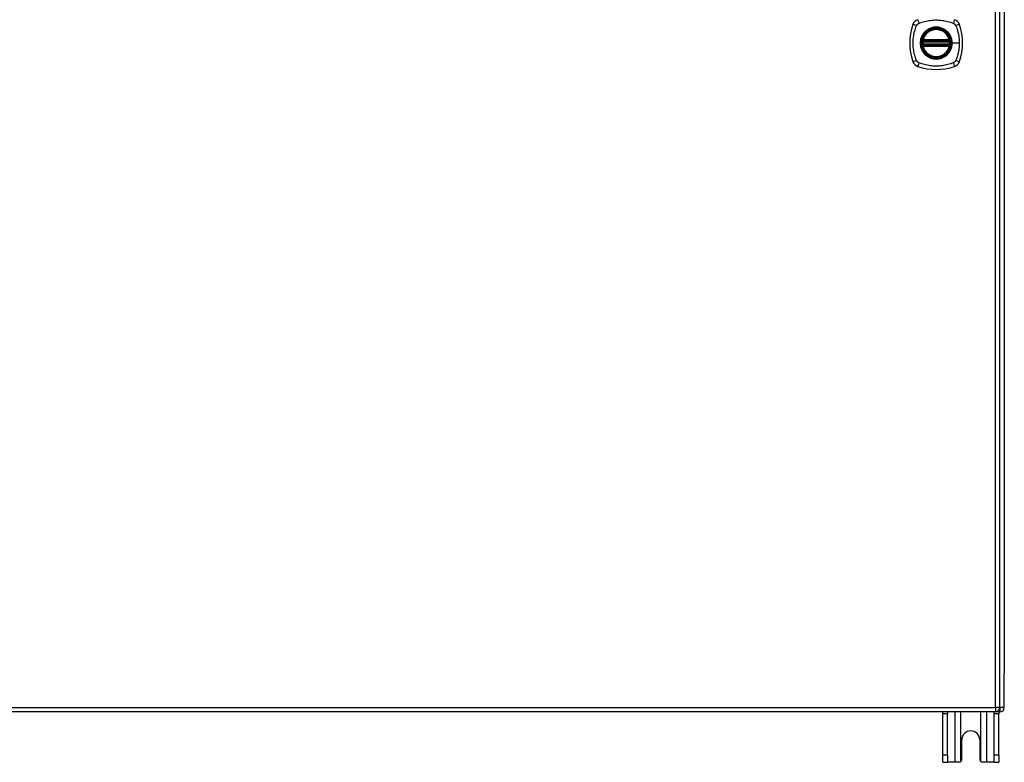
# Model space of a CAD drawing. Header units: inches. Extents: x 17 to 386, y 34 to 183.
# Tile 12 of 21: x 179 to 201, y 94 to 110. Entities that reach past the tile are written whole.
import ezdxf

# ---------------------------------------------------------------- set-up
doc = ezdxf.new("R2010")
doc.units = ezdxf.units.IN
doc.header["$MEASUREMENT"] = 0
doc.layers.add('Visible Edges(ANSI)', color=7, linetype='Continuous', lineweight=25)
doc.layers.add('Visible Tangent Edges(ANSI)', color=7, linetype='Continuous', lineweight=25)

msp = doc.modelspace()

# ---------------------------------------------------------------- linework, layer by layer
at = {"layer": 'Visible Edges(ANSI)'}
for p, q in [((201.179, 94.85), (201.179, 124.57)), ((201.278, 123.876), (201.278, 95.624)), ((199.459, 109.75), (200.052, 109.75)), ((200.052, 109.671), (199.459, 109.671)), ((199.463, 109.77), (200.048, 109.77)), ((200.048, 109.651), (199.463, 109.651)), ((201.278, 94.849), (201.278, 95.624)), ((201.08, 94.751), (129.475, 94.751)), ((201.179, 94.75), (130.144, 94.75)), ((199.903, 94.719), (199.903, 94.75)), ((199.903, 93.781), (199.903, 94.719)), ((200.008, 94.75), (200.008, 94.719)), ((200.008, 93.781), (200.008, 94.719)), ((201.048, 94.719), (201.048, 94.75)), ((201.048, 93.781), (201.048, 94.719)), ((201.153, 94.75), (201.153, 94.719)), ((201.153, 93.781), (201.153, 94.719)), ((200.325, 93.687), (200.325, 94.125)), ((200.731, 94.125), (200.731, 93.687)), ((199.903, 93.625), (199.903, 93.781)), ((200.008, 93.781), (200.008, 93.625)), ((201.048, 93.625), (201.048, 93.781)), ((201.153, 93.781), (201.153, 93.625)), ((199.903, 93.625), (200.008, 93.625)), ((200.172, 93.625), (200.008, 93.625)), ((200.263, 93.625), (200.172, 93.625)), ((200.884, 93.625), (200.793, 93.625)), ((201.048, 93.625), (200.884, 93.625)), ((201.048, 93.625), (201.153, 93.625))]:
    msp.add_line(p, q, dxfattribs=at)
at = {"layer": 'Visible Edges(ANSI)', "flags": 128}
for points in [[(199.447, 109.764), (199.447, 109.763), (199.447, 109.763), (199.447, 109.763), (199.447, 109.763), (199.447, 109.762), (199.447, 109.762), (199.447, 109.761), (199.446, 109.76), (199.446, 109.759), (199.446, 109.758), (199.446, 109.757), (199.446, 109.756), (199.446, 109.755), (199.445, 109.754), (199.445, 109.753), (199.445, 109.751), (199.445, 109.75), (199.445, 109.748), (199.445, 109.747), (199.444, 109.745), (199.444, 109.744), (199.444, 109.742), (199.444, 109.741), (199.444, 109.739)], [(199.444, 109.682), (199.444, 109.68), (199.444, 109.679), (199.444, 109.677), (199.444, 109.675), (199.445, 109.674), (199.445, 109.672), (199.445, 109.671), (199.445, 109.669), (199.445, 109.668), (199.445, 109.667), (199.446, 109.666), (199.446, 109.664), (199.446, 109.663), (199.446, 109.662), (199.446, 109.661), (199.446, 109.66), (199.447, 109.66), (199.447, 109.659), (199.447, 109.658), (199.447, 109.658), (199.447, 109.658), (199.447, 109.657), (199.447, 109.657), (199.447, 109.657)], [(200.067, 109.739), (200.067, 109.741), (200.067, 109.742), (200.067, 109.744), (200.066, 109.745), (200.066, 109.747), (200.066, 109.748), (200.066, 109.75), (200.066, 109.751), (200.066, 109.753), (200.065, 109.754), (200.065, 109.755), (200.065, 109.756), (200.065, 109.757), (200.065, 109.758), (200.065, 109.759), (200.064, 109.76), (200.064, 109.761), (200.064, 109.762), (200.064, 109.762), (200.064, 109.763), (200.064, 109.763), (200.064, 109.763), (200.064, 109.763), (200.064, 109.764)], [(200.064, 109.657), (200.064, 109.657), (200.064, 109.657), (200.064, 109.658), (200.064, 109.658), (200.064, 109.658), (200.064, 109.659), (200.064, 109.66), (200.064, 109.66), (200.065, 109.661), (200.065, 109.662), (200.065, 109.663), (200.065, 109.664), (200.065, 109.666), (200.065, 109.667), (200.066, 109.668), (200.066, 109.669), (200.066, 109.671), (200.066, 109.672), (200.066, 109.674), (200.066, 109.675), (200.067, 109.677), (200.067, 109.679), (200.067, 109.68), (200.067, 109.682)], [(200.307, 93.643), (200.305, 93.641), (200.304, 93.64), (200.302, 93.639), (200.301, 93.638), (200.299, 93.636), (200.297, 93.635), (200.296, 93.634), (200.294, 93.633), (200.292, 93.632), (200.29, 93.631), (200.288, 93.63), (200.286, 93.629), (200.284, 93.629), (200.282, 93.628), (200.28, 93.627), (200.279, 93.627), (200.277, 93.626), (200.275, 93.626), (200.273, 93.625), (200.271, 93.625), (200.269, 93.625), (200.267, 93.625), (200.265, 93.625), (200.263, 93.625)], [(200.793, 93.625), (200.791, 93.625), (200.789, 93.625), (200.787, 93.625), (200.785, 93.625), (200.783, 93.625), (200.781, 93.626), (200.779, 93.626), (200.777, 93.627), (200.775, 93.627), (200.773, 93.628), (200.771, 93.629), (200.77, 93.629), (200.768, 93.63), (200.766, 93.631), (200.764, 93.632), (200.762, 93.633), (200.76, 93.634), (200.759, 93.635), (200.757, 93.636), (200.755, 93.638), (200.754, 93.639), (200.752, 93.64), (200.751, 93.641), (200.749, 93.643)]]:
    msp.add_lwpolyline(points, dxfattribs=at)
at = {"layer": 'Visible Edges(ANSI)'}
for radius in [0.32, 0.315]:
    msp.add_circle((199.755, 109.71), radius, dxfattribs=at)
for centre, radius, start, end in [((200.444, 109.71), 1.28, 161.2278, 198.7722), ((199.401, 110.065), 0.177, 108.7722, 161.2278), ((200.11, 110.065), 0.177, 18.7722, 71.2278), ((199.066, 109.71), 1.28, 341.2278, 18.7722), ((199.755, 109.71), 0.313, 13.6344, 166.3656), ((199.755, 109.71), 0.313, 174.7499, 185.2501), ((199.755, 109.71), 0.313, 166.3656, 170.216), ((199.459, 109.762), 0.0118, 170.216, 270), ((199.459, 109.659), 0.0118, 90, 189.784), ((199.755, 109.71), 0.313, 189.784, 193.6344), ((199.463, 109.781), 0.0118, 166.3656, 270), ((199.463, 109.639), 0.0118, 90, 193.6344), ((199.755, 109.71), 0.313, 193.6344, 346.3656), ((200.048, 109.781), 0.0118, 270, 13.6344), ((200.048, 109.639), 0.0118, 346.3656, 90), ((200.052, 109.762), 0.0118, 270, 9.784), ((200.052, 109.659), 0.0118, 350.216, 90), ((199.755, 109.71), 0.313, 9.784, 13.6344), ((199.755, 109.71), 0.313, 346.3656, 350.216), ((199.755, 109.71), 0.313, 354.7499, 5.2501), ((199.401, 109.356), 0.177, 198.7722, 251.2278), ((199.755, 110.399), 1.28, 251.2278, 288.7722), ((200.11, 109.356), 0.177, 288.7722, 341.2278), ((201.08, 94.85), 0.099, 270, 0), ((201.179, 94.849), 0.099, 270, 0), ((200.528, 94.125), 0.203, 0, 180), ((200.263, 93.687), 0.062, 314.9335, 0), ((200.793, 93.687), 0.062, 180, 225.0665)]:
    msp.add_arc(centre, radius, start, end, dxfattribs=at)
at = {"layer": 'Visible Tangent Edges(ANSI)'}
for p, q in [((201.08, 94.85), (201.08, 124.57)), ((199.444, 109.739), (199.456, 109.738)), ((199.444, 109.682), (199.456, 109.683)), ((199.453, 109.763), (199.447, 109.764)), ((199.447, 109.657), (199.453, 109.658)), ((199.451, 109.784), (199.463, 109.781)), ((199.463, 109.639), (199.451, 109.637)), ((199.456, 109.738), (200.055, 109.738)), ((200.055, 109.683), (199.456, 109.683)), ((199.459, 109.75), (199.459, 109.76)), ((199.459, 109.661), (199.459, 109.671)), ((199.463, 109.77), (199.463, 109.781)), ((200.048, 109.781), (199.463, 109.781)), ((199.463, 109.76), (199.463, 109.77)), ((199.463, 109.76), (200.048, 109.76)), ((199.463, 109.651), (199.463, 109.661)), ((200.048, 109.661), (199.463, 109.661)), ((199.463, 109.639), (199.463, 109.651)), ((199.463, 109.639), (200.048, 109.639)), ((200.048, 109.781), (200.06, 109.784)), ((200.048, 109.781), (200.048, 109.77)), ((200.048, 109.77), (200.048, 109.76)), ((200.048, 109.661), (200.048, 109.651)), ((200.048, 109.651), (200.048, 109.639)), ((200.06, 109.637), (200.048, 109.639)), ((200.052, 109.76), (200.052, 109.75)), ((200.052, 109.671), (200.052, 109.661)), ((200.055, 109.738), (200.067, 109.739)), ((200.055, 109.683), (200.067, 109.682)), ((200.064, 109.764), (200.058, 109.763)), ((200.058, 109.658), (200.064, 109.657)), ((200.108, 109.71), (200.112, 109.71)), ((200.272, 109.71), (200.112, 109.71)), ((129.475, 94.85), (201.08, 94.85)), ((199.903, 94.719), (200.008, 94.719)), ((200.172, 94.75), (200.172, 93.625)), ((200.307, 93.643), (200.307, 94.75)), ((200.749, 94.75), (200.749, 93.643)), ((200.884, 93.625), (200.884, 94.75)), ((201.048, 94.719), (201.153, 94.719)), ((201.08, 94.85), (201.08, 94.751)), ((201.179, 94.85), (201.08, 94.85)), ((201.278, 94.849), (201.179, 94.849)), ((201.179, 94.84), (201.179, 94.75)), ((200.008, 93.781), (199.903, 93.781)), ((201.153, 93.781), (201.048, 93.781))]:
    msp.add_line(p, q, dxfattribs=at)
at = {"layer": 'Visible Tangent Edges(ANSI)', "flags": 128}
for points in [[(199.315, 109.322), (199.302, 109.355), (199.291, 109.386), (199.282, 109.418), (199.273, 109.449), (199.265, 109.481), (199.258, 109.514), (199.252, 109.546), (199.248, 109.579), (199.244, 109.611), (199.241, 109.644), (199.239, 109.677), (199.239, 109.71), (199.239, 109.743), (199.241, 109.776), (199.244, 109.809), (199.247, 109.842), (199.252, 109.874), (199.258, 109.907), (199.265, 109.939), (199.273, 109.971), (199.282, 110.003), (199.291, 110.034), (199.302, 110.065), (199.315, 110.099)], [(199.315, 110.099), (199.317, 110.102), (199.318, 110.104), (199.32, 110.107), (199.321, 110.11), (199.323, 110.112), (199.325, 110.115), (199.327, 110.117), (199.328, 110.12), (199.33, 110.122), (199.332, 110.125), (199.335, 110.127), (199.337, 110.129), (199.339, 110.131), (199.341, 110.133), (199.343, 110.135), (199.346, 110.137), (199.348, 110.139), (199.351, 110.141), (199.353, 110.143), (199.356, 110.144), (199.359, 110.146), (199.361, 110.148), (199.364, 110.149), (199.367, 110.15)], [(199.367, 110.15), (199.4, 110.164), (199.431, 110.175), (199.463, 110.184), (199.494, 110.193), (199.526, 110.201), (199.559, 110.208), (199.591, 110.213), (199.624, 110.218), (199.656, 110.222), (199.689, 110.225), (199.722, 110.226), (199.755, 110.227), (199.788, 110.226), (199.821, 110.225), (199.854, 110.222), (199.887, 110.218), (199.92, 110.213), (199.952, 110.208), (199.984, 110.201), (200.016, 110.193), (200.048, 110.184), (200.079, 110.175), (200.11, 110.164), (200.144, 110.15)], [(200.108, 109.71), (200.096, 109.619), (200.06, 109.534), (200.004, 109.461), (199.932, 109.405), (199.846, 109.37), (199.755, 109.358), (199.664, 109.37), (199.579, 109.406), (199.506, 109.461), (199.45, 109.534), (199.415, 109.619), (199.403, 109.711), (199.415, 109.802), (199.451, 109.887), (199.506, 109.96), (199.579, 110.015), (199.664, 110.051), (199.756, 110.062), (199.847, 110.05), (199.932, 110.015), (200.005, 109.959), (200.061, 109.886), (200.096, 109.802), (200.108, 109.71)], [(199.983, 109.985), (199.967, 109.998), (199.95, 110.009), (199.932, 110.02), (199.914, 110.03), (199.895, 110.038), (199.876, 110.046), (199.857, 110.052), (199.837, 110.058), (199.817, 110.062), (199.797, 110.065), (199.776, 110.067), (199.755, 110.067), (199.735, 110.067), (199.714, 110.065), (199.694, 110.062), (199.674, 110.058), (199.654, 110.052), (199.634, 110.046), (199.615, 110.038), (199.596, 110.03), (199.578, 110.02), (199.561, 110.009), (199.544, 109.998), (199.528, 109.985)], [(200.144, 110.15), (200.145, 110.15), (200.147, 110.149), (200.148, 110.148), (200.15, 110.148), (200.151, 110.147), (200.152, 110.146), (200.154, 110.145), (200.155, 110.144), (200.156, 110.144), (200.157, 110.143), (200.159, 110.142), (200.16, 110.141), (200.161, 110.14), (200.163, 110.139), (200.164, 110.138), (200.165, 110.137), (200.166, 110.136), (200.167, 110.135), (200.169, 110.134), (200.17, 110.133), (200.171, 110.132), (200.172, 110.131), (200.173, 110.13), (200.174, 110.129)], [(200.174, 110.129), (200.175, 110.128), (200.176, 110.127), (200.177, 110.126), (200.178, 110.125), (200.179, 110.123), (200.18, 110.122), (200.181, 110.121), (200.182, 110.12), (200.183, 110.119), (200.184, 110.117), (200.185, 110.116), (200.186, 110.115), (200.187, 110.114), (200.188, 110.112), (200.189, 110.111), (200.189, 110.11), (200.19, 110.109), (200.191, 110.107), (200.192, 110.106), (200.193, 110.104), (200.193, 110.103), (200.194, 110.102), (200.195, 110.1), (200.195, 110.099)], [(200.195, 110.099), (200.204, 110.081), (200.209, 110.065), (200.214, 110.05), (200.22, 110.034), (200.225, 110.019), (200.229, 110.003), (200.234, 109.987), (200.238, 109.971), (200.242, 109.955), (200.246, 109.939), (200.249, 109.923), (200.253, 109.907), (200.256, 109.891), (200.259, 109.875), (200.261, 109.858), (200.263, 109.842), (200.265, 109.826), (200.267, 109.809), (200.269, 109.793), (200.27, 109.776), (200.271, 109.76), (200.271, 109.743), (200.272, 109.727), (200.272, 109.71)], [(199.481, 109.938), (199.468, 109.922), (199.456, 109.905), (199.446, 109.887), (199.436, 109.869), (199.427, 109.85), (199.42, 109.831), (199.413, 109.812), (199.408, 109.792), (199.404, 109.772), (199.401, 109.751), (199.399, 109.731), (199.399, 109.71), (199.399, 109.69), (199.401, 109.669), (199.404, 109.649), (199.408, 109.629), (199.413, 109.609), (199.42, 109.589), (199.427, 109.57), (199.436, 109.551), (199.446, 109.533), (199.456, 109.516), (199.468, 109.499), (199.481, 109.483)], [(199.528, 109.985), (199.526, 109.983), (199.524, 109.981), (199.522, 109.98), (199.519, 109.978), (199.517, 109.976), (199.515, 109.974), (199.513, 109.972), (199.511, 109.97), (199.509, 109.968), (199.507, 109.966), (199.505, 109.964), (199.503, 109.963), (199.501, 109.961), (199.499, 109.959), (199.497, 109.957), (199.496, 109.955), (199.494, 109.953), (199.492, 109.95), (199.49, 109.948), (199.488, 109.946), (199.486, 109.944), (199.484, 109.942), (199.483, 109.94), (199.481, 109.938)], [(200.03, 109.938), (200.028, 109.94), (200.026, 109.942), (200.025, 109.944), (200.023, 109.946), (200.021, 109.948), (200.019, 109.95), (200.017, 109.953), (200.015, 109.955), (200.013, 109.957), (200.011, 109.959), (200.01, 109.961), (200.008, 109.963), (200.006, 109.964), (200.004, 109.966), (200.002, 109.968), (200, 109.97), (199.998, 109.972), (199.996, 109.974), (199.993, 109.976), (199.991, 109.978), (199.989, 109.98), (199.987, 109.981), (199.985, 109.983), (199.983, 109.985)], [(200.112, 109.71), (200.112, 109.721), (200.112, 109.731), (200.111, 109.741), (200.11, 109.751), (200.109, 109.762), (200.107, 109.772), (200.105, 109.782), (200.103, 109.792), (200.1, 109.802), (200.097, 109.812), (200.094, 109.822), (200.091, 109.831), (200.087, 109.841), (200.084, 109.85), (200.079, 109.86), (200.075, 109.869), (200.07, 109.878), (200.065, 109.887), (200.06, 109.896), (200.054, 109.905), (200.049, 109.913), (200.043, 109.922), (200.036, 109.93), (200.03, 109.938)], [(199.451, 109.784), (199.451, 109.783), (199.451, 109.782), (199.451, 109.781), (199.451, 109.78), (199.45, 109.779), (199.45, 109.778), (199.45, 109.778), (199.45, 109.777), (199.45, 109.776), (199.45, 109.775), (199.45, 109.774), (199.45, 109.773), (199.45, 109.772), (199.45, 109.771), (199.45, 109.77), (199.451, 109.769), (199.451, 109.768), (199.451, 109.767), (199.451, 109.766), (199.452, 109.766), (199.452, 109.765), (199.452, 109.764), (199.453, 109.763), (199.453, 109.763)], [(199.453, 109.658), (199.453, 109.657), (199.452, 109.657), (199.452, 109.656), (199.452, 109.655), (199.451, 109.654), (199.451, 109.653), (199.451, 109.653), (199.451, 109.652), (199.45, 109.651), (199.45, 109.65), (199.45, 109.649), (199.45, 109.648), (199.45, 109.647), (199.45, 109.646), (199.45, 109.645), (199.45, 109.644), (199.45, 109.643), (199.45, 109.642), (199.45, 109.641), (199.451, 109.64), (199.451, 109.639), (199.451, 109.638), (199.451, 109.638), (199.451, 109.637)], [(199.453, 109.763), (199.453, 109.762), (199.453, 109.762), (199.454, 109.762), (199.454, 109.762), (199.454, 109.762), (199.454, 109.762), (199.454, 109.761), (199.455, 109.761), (199.455, 109.761), (199.455, 109.761), (199.455, 109.761), (199.456, 109.761), (199.456, 109.761), (199.456, 109.761), (199.456, 109.76), (199.457, 109.76), (199.457, 109.76), (199.457, 109.76), (199.457, 109.76), (199.458, 109.76), (199.458, 109.76), (199.458, 109.76), (199.458, 109.76), (199.459, 109.76)], [(199.459, 109.661), (199.458, 109.661), (199.458, 109.661), (199.458, 109.661), (199.458, 109.661), (199.457, 109.661), (199.457, 109.661), (199.457, 109.66), (199.457, 109.66), (199.456, 109.66), (199.456, 109.66), (199.456, 109.66), (199.456, 109.66), (199.455, 109.66), (199.455, 109.66), (199.455, 109.66), (199.455, 109.659), (199.454, 109.659), (199.454, 109.659), (199.454, 109.659), (199.454, 109.659), (199.454, 109.659), (199.453, 109.659), (199.453, 109.658), (199.453, 109.658)], [(199.456, 109.738), (199.456, 109.739), (199.456, 109.739), (199.456, 109.74), (199.456, 109.741), (199.456, 109.742), (199.456, 109.742), (199.457, 109.743), (199.457, 109.744), (199.457, 109.744), (199.457, 109.745), (199.457, 109.746), (199.458, 109.746), (199.458, 109.747), (199.458, 109.747), (199.458, 109.748), (199.458, 109.748), (199.458, 109.749), (199.458, 109.749), (199.458, 109.749), (199.458, 109.749), (199.459, 109.75), (199.459, 109.75), (199.459, 109.75), (199.459, 109.75)], [(199.459, 109.671), (199.459, 109.671), (199.459, 109.671), (199.459, 109.671), (199.458, 109.671), (199.458, 109.672), (199.458, 109.672), (199.458, 109.672), (199.458, 109.673), (199.458, 109.673), (199.458, 109.673), (199.458, 109.674), (199.458, 109.674), (199.457, 109.675), (199.457, 109.676), (199.457, 109.676), (199.457, 109.677), (199.457, 109.678), (199.456, 109.678), (199.456, 109.679), (199.456, 109.68), (199.456, 109.681), (199.456, 109.681), (199.456, 109.682), (199.456, 109.683)], [(199.459, 109.76), (199.459, 109.76), (199.459, 109.76), (199.459, 109.76), (199.459, 109.76), (199.459, 109.76), (199.46, 109.76), (199.46, 109.76), (199.46, 109.76), (199.46, 109.76), (199.46, 109.76), (199.46, 109.76), (199.461, 109.76), (199.461, 109.76), (199.461, 109.76), (199.461, 109.76), (199.461, 109.76), (199.462, 109.76), (199.462, 109.76), (199.462, 109.76), (199.462, 109.76), (199.462, 109.76), (199.462, 109.76), (199.463, 109.76), (199.463, 109.76)], [(199.463, 109.661), (199.463, 109.661), (199.462, 109.661), (199.462, 109.661), (199.462, 109.661), (199.462, 109.661), (199.462, 109.661), (199.462, 109.661), (199.461, 109.661), (199.461, 109.661), (199.461, 109.661), (199.461, 109.661), (199.461, 109.661), (199.46, 109.661), (199.46, 109.661), (199.46, 109.661), (199.46, 109.661), (199.46, 109.661), (199.46, 109.661), (199.459, 109.661), (199.459, 109.661), (199.459, 109.661), (199.459, 109.661), (199.459, 109.661), (199.459, 109.661)], [(200.03, 109.483), (200.036, 109.491), (200.043, 109.499), (200.049, 109.507), (200.054, 109.516), (200.06, 109.525), (200.065, 109.534), (200.07, 109.543), (200.075, 109.552), (200.079, 109.561), (200.084, 109.57), (200.087, 109.58), (200.091, 109.589), (200.094, 109.599), (200.098, 109.609), (200.1, 109.619), (200.103, 109.629), (200.105, 109.639), (200.107, 109.649), (200.109, 109.659), (200.11, 109.669), (200.111, 109.68), (200.112, 109.69), (200.112, 109.7), (200.112, 109.71)], [(200.048, 109.76), (200.048, 109.76), (200.048, 109.76), (200.049, 109.76), (200.049, 109.76), (200.049, 109.76), (200.049, 109.76), (200.049, 109.76), (200.049, 109.76), (200.05, 109.76), (200.05, 109.76), (200.05, 109.76), (200.05, 109.76), (200.05, 109.76), (200.051, 109.76), (200.051, 109.76), (200.051, 109.76), (200.051, 109.76), (200.051, 109.76), (200.051, 109.76), (200.052, 109.76), (200.052, 109.76), (200.052, 109.76), (200.052, 109.76), (200.052, 109.76)], [(200.052, 109.661), (200.052, 109.661), (200.052, 109.661), (200.052, 109.661), (200.052, 109.661), (200.051, 109.661), (200.051, 109.661), (200.051, 109.661), (200.051, 109.661), (200.051, 109.661), (200.051, 109.661), (200.05, 109.661), (200.05, 109.661), (200.05, 109.661), (200.05, 109.661), (200.05, 109.661), (200.049, 109.661), (200.049, 109.661), (200.049, 109.661), (200.049, 109.661), (200.049, 109.661), (200.049, 109.661), (200.048, 109.661), (200.048, 109.661), (200.048, 109.661)], [(200.052, 109.76), (200.052, 109.76), (200.053, 109.76), (200.053, 109.76), (200.053, 109.76), (200.054, 109.76), (200.054, 109.76), (200.054, 109.76), (200.054, 109.76), (200.055, 109.76), (200.055, 109.761), (200.055, 109.761), (200.055, 109.761), (200.056, 109.761), (200.056, 109.761), (200.056, 109.761), (200.056, 109.761), (200.056, 109.761), (200.057, 109.762), (200.057, 109.762), (200.057, 109.762), (200.057, 109.762), (200.058, 109.762), (200.058, 109.762), (200.058, 109.763)], [(200.052, 109.75), (200.052, 109.75), (200.052, 109.75), (200.052, 109.75), (200.052, 109.749), (200.052, 109.749), (200.053, 109.749), (200.053, 109.749), (200.053, 109.748), (200.053, 109.748), (200.053, 109.747), (200.053, 109.747), (200.053, 109.746), (200.053, 109.746), (200.054, 109.745), (200.054, 109.744), (200.054, 109.744), (200.054, 109.743), (200.054, 109.742), (200.055, 109.742), (200.055, 109.741), (200.055, 109.74), (200.055, 109.739), (200.055, 109.739), (200.055, 109.738)], [(200.055, 109.683), (200.055, 109.682), (200.055, 109.681), (200.055, 109.681), (200.055, 109.68), (200.055, 109.679), (200.054, 109.678), (200.054, 109.678), (200.054, 109.677), (200.054, 109.676), (200.054, 109.676), (200.053, 109.675), (200.053, 109.674), (200.053, 109.674), (200.053, 109.673), (200.053, 109.673), (200.053, 109.673), (200.053, 109.672), (200.053, 109.672), (200.052, 109.672), (200.052, 109.671), (200.052, 109.671), (200.052, 109.671), (200.052, 109.671), (200.052, 109.671)], [(200.058, 109.658), (200.058, 109.658), (200.058, 109.659), (200.057, 109.659), (200.057, 109.659), (200.057, 109.659), (200.057, 109.659), (200.056, 109.659), (200.056, 109.659), (200.056, 109.66), (200.056, 109.66), (200.056, 109.66), (200.055, 109.66), (200.055, 109.66), (200.055, 109.66), (200.055, 109.66), (200.054, 109.66), (200.054, 109.66), (200.054, 109.661), (200.054, 109.661), (200.053, 109.661), (200.053, 109.661), (200.053, 109.661), (200.052, 109.661), (200.052, 109.661)], [(200.058, 109.763), (200.058, 109.763), (200.059, 109.764), (200.059, 109.765), (200.059, 109.766), (200.06, 109.766), (200.06, 109.767), (200.06, 109.768), (200.06, 109.769), (200.06, 109.77), (200.06, 109.771), (200.061, 109.772), (200.061, 109.773), (200.061, 109.774), (200.061, 109.775), (200.061, 109.776), (200.061, 109.777), (200.061, 109.778), (200.061, 109.778), (200.06, 109.779), (200.06, 109.78), (200.06, 109.781), (200.06, 109.782), (200.06, 109.783), (200.06, 109.784)], [(200.06, 109.637), (200.06, 109.638), (200.06, 109.638), (200.06, 109.639), (200.06, 109.64), (200.06, 109.641), (200.061, 109.642), (200.061, 109.643), (200.061, 109.644), (200.061, 109.645), (200.061, 109.646), (200.061, 109.647), (200.061, 109.648), (200.061, 109.649), (200.06, 109.65), (200.06, 109.651), (200.06, 109.652), (200.06, 109.653), (200.06, 109.653), (200.06, 109.654), (200.059, 109.655), (200.059, 109.656), (200.059, 109.657), (200.058, 109.657), (200.058, 109.658)], [(200.272, 109.71), (200.272, 109.694), (200.271, 109.677), (200.271, 109.661), (200.27, 109.644), (200.269, 109.628), (200.267, 109.611), (200.265, 109.595), (200.263, 109.579), (200.261, 109.562), (200.259, 109.546), (200.256, 109.53), (200.253, 109.514), (200.249, 109.497), (200.246, 109.481), (200.242, 109.465), (200.238, 109.449), (200.234, 109.434), (200.229, 109.418), (200.225, 109.402), (200.22, 109.386), (200.215, 109.371), (200.209, 109.355), (200.204, 109.34), (200.195, 109.322)], [(199.481, 109.483), (199.483, 109.481), (199.484, 109.479), (199.486, 109.476), (199.488, 109.474), (199.49, 109.472), (199.492, 109.47), (199.494, 109.468), (199.496, 109.466), (199.497, 109.464), (199.499, 109.462), (199.501, 109.46), (199.503, 109.458), (199.505, 109.456), (199.507, 109.454), (199.509, 109.452), (199.511, 109.45), (199.513, 109.449), (199.515, 109.447), (199.517, 109.445), (199.519, 109.443), (199.522, 109.441), (199.524, 109.439), (199.526, 109.438), (199.528, 109.436)], [(199.528, 109.436), (199.544, 109.423), (199.561, 109.411), (199.578, 109.401), (199.597, 109.391), (199.615, 109.382), (199.634, 109.375), (199.654, 109.368), (199.674, 109.363), (199.694, 109.359), (199.714, 109.356), (199.735, 109.354), (199.755, 109.353), (199.776, 109.354), (199.797, 109.356), (199.817, 109.359), (199.837, 109.363), (199.857, 109.368), (199.877, 109.375), (199.896, 109.382), (199.914, 109.391), (199.933, 109.401), (199.95, 109.411), (199.967, 109.423), (199.983, 109.436)], [(199.983, 109.436), (199.985, 109.438), (199.987, 109.439), (199.989, 109.441), (199.991, 109.443), (199.993, 109.445), (199.996, 109.447), (199.998, 109.449), (200, 109.45), (200.002, 109.452), (200.004, 109.454), (200.006, 109.456), (200.008, 109.458), (200.01, 109.46), (200.011, 109.462), (200.013, 109.464), (200.015, 109.466), (200.017, 109.468), (200.019, 109.47), (200.021, 109.472), (200.023, 109.474), (200.025, 109.476), (200.026, 109.479), (200.028, 109.481), (200.03, 109.483)], [(199.367, 109.27), (199.364, 109.272), (199.361, 109.273), (199.359, 109.275), (199.356, 109.276), (199.353, 109.278), (199.351, 109.28), (199.348, 109.282), (199.346, 109.283), (199.344, 109.285), (199.341, 109.287), (199.339, 109.289), (199.337, 109.292), (199.335, 109.294), (199.332, 109.296), (199.33, 109.298), (199.329, 109.301), (199.327, 109.303), (199.325, 109.306), (199.323, 109.308), (199.321, 109.311), (199.32, 109.314), (199.318, 109.316), (199.317, 109.319), (199.315, 109.322)], [(200.144, 109.27), (200.11, 109.257), (200.079, 109.246), (200.048, 109.236), (200.016, 109.228), (199.984, 109.22), (199.952, 109.213), (199.92, 109.207), (199.887, 109.202), (199.854, 109.199), (199.821, 109.196), (199.788, 109.194), (199.755, 109.194), (199.722, 109.194), (199.689, 109.196), (199.656, 109.199), (199.624, 109.202), (199.591, 109.207), (199.559, 109.213), (199.526, 109.22), (199.494, 109.228), (199.463, 109.237), (199.431, 109.246), (199.4, 109.257), (199.367, 109.27)], [(200.195, 109.322), (200.194, 109.319), (200.193, 109.316), (200.191, 109.314), (200.189, 109.311), (200.188, 109.308), (200.186, 109.306), (200.184, 109.303), (200.182, 109.301), (200.18, 109.298), (200.178, 109.296), (200.176, 109.294), (200.174, 109.292), (200.172, 109.29), (200.17, 109.287), (200.167, 109.285), (200.165, 109.283), (200.163, 109.282), (200.16, 109.28), (200.158, 109.278), (200.155, 109.276), (200.152, 109.275), (200.15, 109.273), (200.147, 109.272), (200.144, 109.27)]]:
    msp.add_lwpolyline(points, dxfattribs=at)
at = {"layer": 'Visible Tangent Edges(ANSI)'}
for radius in [0.346, 0.342, 0.325, 0.324]:
    msp.add_circle((199.755, 109.71), radius, dxfattribs=at)
for start, end in [(13.6344, 166.3656), (174.7499, 185.2501), (193.6344, 346.3656), (354.7499, 5.2501)]:
    msp.add_arc((199.755, 109.71), 0.301, start, end, dxfattribs=at)
for centre, major_axis, ratio, start_param, end_param in [((199.343, 110.085), (-0.112, 0.037), 0.042597, 4.975842, 6.113112), ((199.381, 110.123), (-0.037, 0.112), 0.042597, 0.170073, 1.307344), ((200.13, 110.123), (0.037, 0.112), 0.042597, 4.975842, 6.113112), ((200.168, 110.085), (0.112, 0.037), 0.042597, 0.170073, 1.307344), ((199.447, 109.763), (0.00773, 0.00893), 0.431674, 4.96723, 6.283185), ((199.447, 109.657), (0.00773, -0.00893), 0.431674, 0, 1.315955), ((199.459, 109.758), (0.0021, 0.0116), 0.025638, 0, 1.426581), ((199.459, 109.663), (0.0021, -0.0116), 0.025638, 4.856604, 6.283185), ((200.052, 109.758), (-0.0021, 0.0116), 0.025638, 4.856604, 6.283185), ((200.052, 109.663), (-0.0021, -0.0116), 0.025638, 0, 1.426581), ((200.064, 109.763), (-0.00773, 0.00893), 0.431674, 0, 1.315955), ((200.064, 109.657), (-0.00773, -0.00893), 0.431674, 4.96723, 6.283185), ((199.343, 109.336), (-0.112, -0.037), 0.042597, 0.170073, 1.307344), ((199.381, 109.298), (-0.037, -0.112), 0.042597, 4.975842, 6.113112), ((200.13, 109.298), (0.037, -0.112), 0.042597, 0.170073, 1.307344), ((200.168, 109.336), (0.112, -0.037), 0.042597, 4.975842, 6.113112)]:
    msp.add_ellipse(centre, major_axis=major_axis, ratio=ratio, start_param=start_param, end_param=end_param, dxfattribs=at)

doc.saveas('drawing.dxf')
